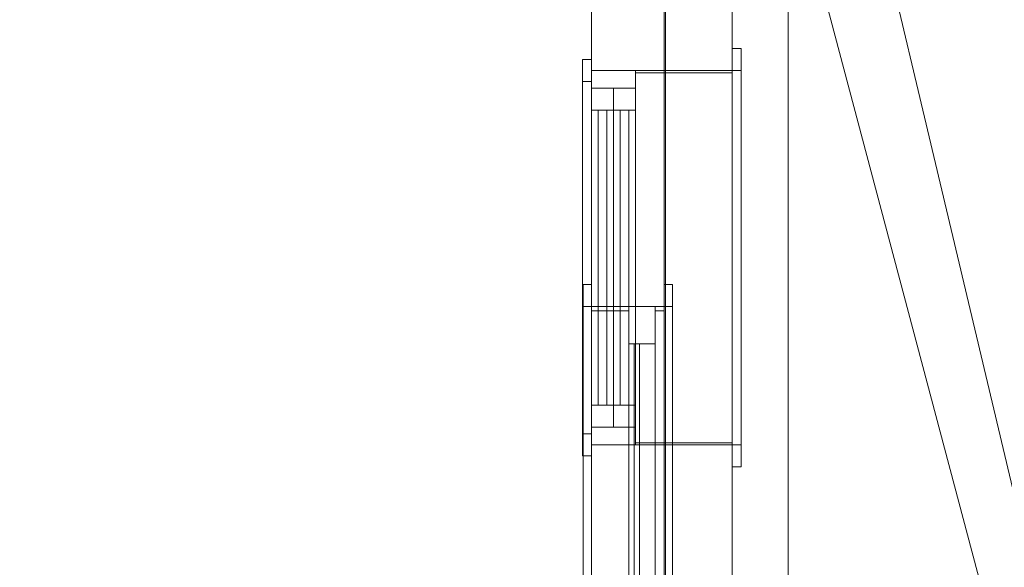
# Model space of a CAD drawing. Header units: millimetres. Extents: x 5566 to 34320, y 298 to 15638.
# Tile 24 of 256: x 5758 to 7995, y 7296 to 8539. Entities that reach past the tile are written whole.
import ezdxf

# ---------------------------------------------------------------- set-up
doc = ezdxf.new("R2010")
doc.units = ezdxf.units.MM
doc.header["$MEASUREMENT"] = 0
for name, color, linetype in [('New_A - Slabs.3D', 7, 'Continuous'), ('New_A - Soffits.3D', 7, 'Continuous'), ('New_A - Walls - Exterior.3D', 7, 'Continuous'), ('New_ARCHICAD Doors', 7, 'Continuous'), ('New_ARCHICAD Windows', 7, 'Continuous'), ('New_Finish - Ceiling', 7, 'Continuous')]:
    doc.layers.add(name, color=color, linetype=linetype)

# ---------------------------------------------------------------- blocks, each defined once
blk = doc.blocks.new('Slab_F88997A8-3703-4895-AA88-2743A1B7FDF9', base_point=(5758.1, 9954.5))
at = {"layer": 'New_A - Soffits.3D', "lineweight": 0}
mesh = blk.add_polyface(dxfattribs=at)
corners = [(7225, 9954.5, 3250.4), (5758.1, 9954.5, 3250.4), (5758.1, 9954.5, 2565.4), (7225, 9954.5, 2565.4), (10330.1, 15440.9, 3250.4), (5758.1, 15440.9, 3250.4), (7225, 3642.6, 3250.4), (8901.4, 3642.6, 3250.4), (8901.4, 3096.5, 3250.4), (12419.3, 3096.5, 3250.4), (12419.3, 493, 3250.4), (25538.4, 493, 3250.4), (25538.4, 3687, 3250.4), (22960.3, 3687, 3250.4), (22960.3, 8786.1, 3250.4), (18324.8, 8786.1, 3250.4), (18324.8, 10272.8, 3250.4), (18350.2, 10272.8, 3250.4), (18350.2, 11935.7, 3250.4), (18274, 11935.7, 3250.4), (18274, 14755.1, 3250.4), (14679.9, 14755.1, 3250.4), (14679.9, 14805.9, 3250.4), (10330.1, 14805.9, 3250.4), (18467.2, 708.9, 3250.4), (16357.3, 708.9, 3250.4), (16357.3, 4043.2, 3250.4), (17346.3, 4043.2, 3250.4), (17346.3, 3566.4, 3250.4), (18467.2, 3566.4, 3250.4), (5758.1, 15440.9, 2565.4), (7225, 3642.6, 2565.4), (10330.1, 15440.9, 2565.4), (10330.1, 14805.9, 2565.4), (14679.9, 14805.9, 2565.4), (14679.9, 14755.1, 2565.4), (18274, 14755.1, 2565.4), (18274, 11935.7, 2565.4), (18350.2, 11935.7, 2565.4), (18350.2, 10272.8, 2565.4), (18324.8, 10272.8, 2565.4), (18324.8, 8786.1, 2565.4), (22960.3, 8786.1, 2565.4), (22960.3, 3687, 2565.4), (25538.4, 3687, 2565.4), (25538.4, 493, 2565.4), (12419.3, 493, 2565.4), (12419.3, 3096.5, 2565.4), (8901.4, 3096.5, 2565.4), (8901.4, 3642.6, 2565.4), (17346.3, 3566.4, 2565.4), (17346.3, 4043.2, 2565.4), (16357.3, 4043.2, 2565.4), (16357.3, 708.9, 2565.4), (18467.2, 708.9, 2565.4), (18467.2, 3566.4, 2565.4)]
mesh.append_faces([[corners[k] for k in face] for face in [(0, 1, 2, 3), (1, 5, 30, 2), (6, 0, 3, 31), (5, 4, 32, 30), (7, 6, 31, 49), (8, 7, 49, 48), (9, 8, 48, 47), (10, 9, 47, 46), (11, 10, 46, 45), (12, 11, 45, 44), (13, 12, 44, 43), (14, 13, 43, 42), (15, 14, 42, 41), (16, 15, 41, 40), (17, 16, 40, 39), (18, 17, 39, 38), (19, 18, 38, 37), (20, 19, 37, 36), (21, 20, 36, 35), (22, 21, 35, 34), (23, 22, 34, 33), (4, 23, 33, 32), (25, 24, 54, 53), (26, 25, 53, 52), (27, 26, 52, 51), (28, 27, 51, 50), (29, 28, 50, 55), (24, 29, 55, 54)]], dxfattribs={"color": 254})
mesh.append_faces([[corners[k] for k in face] for face in [(18, 16, 17), (45, 43, 44)]], dxfattribs={"vtx0": -1, "color": 254})
mesh.append_faces([[corners[k] for k in face] for face in [(11, 24, 10), (38, 40, 37)]], dxfattribs={"vtx0": -1, "vtx1": -1, "color": 254})
mesh.append_faces([[corners[k] for k in face] for face in [(4, 0, 7), (25, 21, 10), (15, 19, 28), (11, 13, 24), (49, 3, 32), (46, 35, 53), (50, 37, 41), (45, 54, 43)]], dxfattribs={"vtx0": -1, "vtx1": -1, "vtx2": -1, "color": 254})
mesh.append_faces([[corners[k] for k in face] for face in [(23, 7, 8), (23, 8, 9), (21, 9, 10), (21, 26, 27), (19, 27, 28), (15, 28, 29), (13, 29, 24), (3, 30, 32), (49, 32, 33), (47, 33, 34), (47, 34, 35), (51, 35, 36), (51, 36, 37), (46, 53, 54), (55, 41, 42), (54, 42, 43)]], dxfattribs={"vtx0": -1, "vtx2": -1, "color": 254})
mesh.append_faces([[corners[k] for k in face] for face in [(12, 13, 11), (39, 40, 38)]], dxfattribs={"vtx1": -1, "color": 254})
mesh.append_faces([[corners[k] for k in face] for face in [(4, 5, 0), (23, 4, 7), (22, 23, 9), (21, 22, 9), (25, 26, 21), (20, 21, 27), (19, 20, 27), (15, 16, 19), (18, 19, 16), (24, 25, 10), (14, 15, 29), (13, 14, 29), (48, 49, 33), (47, 48, 33), (46, 47, 35), (52, 53, 35), (51, 52, 35), (50, 51, 37), (40, 41, 37), (55, 50, 41), (54, 55, 42), (45, 46, 54)]], dxfattribs={"vtx1": -1, "vtx2": -1, "color": 254})
mesh.append_faces([[corners[k] for k in face] for face in [(5, 1, 0), (0, 6, 7), (3, 2, 30), (49, 31, 3)]], dxfattribs={"vtx2": -1, "color": 254})
blk = doc.blocks.new('Wall_EBDA6169-1A3A-402A-ADCB-CD10771633C5', base_point=(7377, 10158.4))
at = {"layer": 'New_A - Walls - Exterior.3D', "lineweight": 0}
mesh = blk.add_polyface(dxfattribs=at)
corners = [(7057, 9788.4, -150), (7057, 3522.9, -150), (7057, 3522.9, 2565), (7057, 9788.4, 2565), (7057, 8423.8, 2365), (7057, 7573.8, 2365), (7057, 7573.8, 915), (7057, 8423.8, 915), (7057, 5097.7, 915), (7057, 5097.7, 2365), (7057, 4247.7, 2365), (7057, 4247.7, 915), (7057, 5433, 915), (7057, 7213, 915), (7057, 7213, 2365), (7057, 5433, 2365), (7377, 9788.4, -150), (7377, 3522.9, -150), (7377, 3522.9, 2565), (7377, 9788.4, 2565), (7377, 8423.8, 2365), (7377, 7573.8, 2365), (7377, 7573.8, 915), (7377, 8423.8, 915), (7377, 5097.7, 2365), (7377, 5097.7, 915), (7377, 4247.7, 2365), (7377, 4247.7, 915), (7377, 5433, 915), (7377, 7213, 915), (7377, 7213, 2365), (7377, 5433, 2365)]
mesh.append_faces([[corners[k] for k in face] for face in [(16, 17, 1, 0), (17, 18, 2, 1), (3, 2, 18, 19), (19, 16, 0, 3), (5, 4, 20, 21), (6, 5, 21, 22), (7, 6, 22, 23), (4, 7, 23, 20), (24, 9, 8, 25), (26, 10, 9, 24), (27, 11, 10, 26), (25, 8, 11, 27), (28, 29, 13, 12), (29, 30, 14, 13), (30, 31, 15, 14), (31, 28, 12, 15)]], dxfattribs={"color": 254})
mesh.append_faces([[corners[k] for k in face] for face in [(1, 6, 0), (0, 7, 3), (16, 25, 17), (17, 27, 18)]], dxfattribs={"vtx0": -1, "vtx1": -1, "color": 254})
mesh.append_faces([[corners[k] for k in face] for face in [(14, 9, 3), (4, 14, 3), (1, 11, 6), (31, 21, 18), (26, 31, 18), (16, 23, 25)]], dxfattribs={"vtx0": -1, "vtx1": -1, "vtx2": -1, "color": 254})
mesh.append_faces([[corners[k] for k in face] for face in [(9, 2, 3), (2, 10, 11), (8, 15, 12), (13, 5, 6), (0, 6, 7), (21, 19, 18), (19, 20, 23), (22, 30, 29), (28, 24, 25), (17, 25, 27)]], dxfattribs={"vtx0": -1, "vtx2": -1, "color": 254})
mesh.append_faces([[corners[k] for k in face] for face in [(9, 10, 2), (8, 9, 15), (13, 14, 5), (7, 4, 3), (1, 2, 11), (21, 20, 19), (22, 21, 30), (28, 31, 24), (27, 26, 18), (16, 19, 23)]], dxfattribs={"vtx1": -1, "vtx2": -1, "color": 254})
blk = doc.blocks.new('Slab_37BCEA3F-6036-4764-93A5-9224337F71E8', base_point=(5916.4, 15048))
at = {"layer": 'New_A - Slabs.3D', "lineweight": 0}
mesh = blk.add_polyface(dxfattribs=at)
corners = [(5916.4, 10157.6), (5916.4, 15048), (5916.4, 15048, -150), (5916.4, 10157.6, -150), (9975.6, 14387.8), (9976.6, 15048), (7377, 10157.6), (7377, 3737.9), (8902.4, 3737.9), (8902.4, 3096.5), (12502.7, 3096.5), (12502.7, 677.9), (16357.3, 677.1), (16357.3, 492.9), (18467.2, 492.9), (18467.2, 683.4), (22812.2, 682.8), (22812.2, 8523.1), (17906.7, 8523.1), (17906.7, 9408.3), (12153.6, 9408.3), (12151.6, 10818), (14831.4, 10818), (14831.4, 14387.8), (9976.6, 15048, -150), (7377, 10157.6, -150), (9975.6, 14387.8, -150), (14831.4, 14387.8, -150), (14831.4, 10818, -150), (12151.6, 10818, -150), (12153.6, 9408.3, -150), (17906.7, 9408.3, -150), (17906.7, 8523.1, -150), (22812.2, 8523.1, -150), (22812.2, 682.8, -150), (18467.2, 683.4, -150), (18467.2, 492.9, -150), (16357.3, 492.9, -150), (16357.3, 677.1, -150), (12502.7, 677.9, -150), (12502.7, 3096.5, -150), (8902.4, 3096.5, -150), (8902.4, 3737.9, -150), (7377, 3737.9, -150)]
mesh.append_faces([[corners[k] for k in face] for face in [(0, 1, 2, 3), (1, 5, 24, 2), (6, 0, 3, 25), (5, 4, 26, 24), (7, 6, 25, 43), (8, 7, 43, 42), (9, 8, 42, 41), (10, 9, 41, 40), (11, 10, 40, 39), (12, 11, 39, 38), (13, 12, 38, 37), (14, 13, 37, 36), (15, 14, 36, 35), (16, 15, 35, 34), (17, 16, 34, 33), (18, 17, 33, 32), (19, 18, 32, 31), (20, 19, 31, 30), (21, 20, 30, 29), (22, 21, 29, 28), (23, 22, 28, 27), (4, 23, 27, 26)]], dxfattribs={"color": 254})
mesh.append_faces([[corners[k] for k in face] for face in [(23, 21, 22), (17, 15, 16)]], dxfattribs={"vtx0": -1, "color": 254})
mesh.append_faces([[corners[k] for k in face] for face in [(27, 29, 26), (33, 35, 32)]], dxfattribs={"vtx0": -1, "vtx1": -1, "color": 254})
mesh.append_faces([[corners[k] for k in face] for face in [(6, 8, 4), (1, 6, 4), (21, 4, 9), (20, 10, 12), (26, 42, 25), (26, 25, 2), (41, 26, 29), (38, 40, 30)]], dxfattribs={"vtx0": -1, "vtx1": -1, "vtx2": -1, "color": 254})
mesh.append_faces([[corners[k] for k in face] for face in [(4, 8, 9), (20, 9, 10), (18, 12, 13), (18, 13, 14), (18, 14, 15), (41, 29, 30), (38, 30, 31), (38, 31, 32)]], dxfattribs={"vtx0": -1, "vtx2": -1, "color": 254})
mesh.append_faces([[corners[k] for k in face] for face in [(5, 1, 4), (24, 26, 2), (28, 29, 27), (34, 35, 33)]], dxfattribs={"vtx1": -1, "color": 254})
mesh.append_faces([[corners[k] for k in face] for face in [(20, 21, 9), (23, 4, 21), (19, 20, 12), (18, 19, 12), (17, 18, 15), (41, 42, 26), (40, 41, 30), (37, 38, 32), (36, 37, 32), (35, 36, 32)]], dxfattribs={"vtx1": -1, "vtx2": -1, "color": 254})
mesh.append_faces([[corners[k] for k in face] for face in [(1, 0, 6), (6, 7, 8), (10, 11, 12), (25, 3, 2), (42, 43, 25), (38, 39, 40)]], dxfattribs={"vtx2": -1, "color": 254})
blk = doc.blocks.new('Wall_2CE03362-120F-4922-9A8A-189B8C699CE7', base_point=(7222.1, 3737.9))
at = {"layer": 'New_A - Walls - Exterior.3D', "lineweight": 0}
mesh = blk.add_polyface(dxfattribs=at)
corners = [(7057, 9787.6, 2565), (7057, 3737.9, 2565), (7057, 3737.9, 6415), (7057, 9787.6, 6415), (7057, 5038.3, 3250), (7057, 7888.3, 3250), (7057, 7888.3, 5650), (7057, 5038.3, 5650), (7222.1, 9787.6, 2565), (7222.1, 3737.9, 2565), (7222.1, 3737.9, 6415), (7222.1, 9787.6, 6415), (7222.1, 5038.3, 3250), (7222.1, 7888.3, 3250), (7222.1, 7888.3, 5650), (7222.1, 5038.3, 5650)]
mesh.append_faces([[corners[k] for k in face] for face in [(8, 9, 1, 0), (10, 2, 1, 9), (3, 2, 10, 11), (11, 8, 0, 3), (5, 4, 12, 13), (14, 6, 5, 13), (15, 7, 6, 14), (4, 7, 15, 12)]], dxfattribs={"color": 254})
mesh.append_faces([[corners[k] for k in face] for face in [(1, 4, 0), (0, 5, 3), (8, 13, 9), (9, 12, 10)]], dxfattribs={"vtx0": -1, "vtx1": -1, "color": 254})
mesh.append_faces([[corners[k] for k in face] for face in [(6, 2, 3), (2, 7, 4), (0, 4, 5), (15, 11, 10), (11, 14, 13), (9, 13, 12)]], dxfattribs={"vtx0": -1, "vtx2": -1, "color": 254})
mesh.append_faces([[corners[k] for k in face] for face in [(6, 7, 2), (5, 6, 3), (1, 2, 4), (15, 14, 11), (12, 15, 10), (8, 11, 13)]], dxfattribs={"vtx1": -1, "vtx2": -1, "color": 254})
blk = doc.blocks.new('Slab_04DE8AB2-96AA-44AE-81D6-7AFE8111B14B', base_point=(8642.1, 9954.4))
at = {"layer": 'New_A - Soffits.3D', "lineweight": 0}
mesh = blk.add_polyface(dxfattribs=at)
corners = [(8642.1, 9954.4, 6410), (8642.1, 9954.4, 6260), (7222.1, 9954.4, 6260), (7222.1, 9954.4, 6410), (8642.1, 9179.7, 6410), (8642.1, 9179.7, 6260), (10536.2, 9178.9, 6260), (11861.7, 9179, 6260), (12254.5, 9179.1, 6260), (12255.3, 3737.9, 6260), (10587, 3737.9, 6260), (10587, 3138.1, 6260), (8802.5, 3138, 6260), (8800.8, 3737.9, 6260), (7222.1, 3737.9, 6260), (7222.1, 9179.7, 6260), (7222.1, 9344.8, 6260), (7222.1, 9344.8, 6410), (7222.1, 9179.7, 6410), (7222.1, 3737.9, 6410), (8800.8, 3737.9, 6410), (8802.5, 3138, 6410), (10587, 3138.1, 6410), (10587, 3737.9, 6410), (12255.3, 3737.9, 6410), (12254.5, 9179.1, 6410), (11861.7, 9179, 6410), (10536.2, 9178.9, 6410)]
mesh.append_faces([[corners[k] for k in face] for face in [(0, 1, 2, 3), (4, 5, 1, 0), (3, 2, 16, 17), (27, 6, 5, 4), (26, 7, 6, 27), (25, 8, 7, 26), (24, 9, 8, 25), (23, 10, 9, 24), (22, 11, 10, 23), (21, 12, 11, 22), (20, 13, 12, 21), (19, 14, 13, 20), (18, 15, 14, 19), (17, 16, 15, 18)]], dxfattribs={"color": 254})
mesh.append_faces([[corners[k] for k in face] for face in [(10, 6, 8), (4, 3, 19), (25, 27, 23)]], dxfattribs={"vtx0": -1, "vtx1": -1, "vtx2": -1, "color": 254})
mesh.append_faces([[corners[k] for k in face] for face in [(14, 2, 1), (14, 1, 5), (13, 5, 6), (4, 19, 20), (27, 20, 21), (27, 21, 22), (27, 22, 23)]], dxfattribs={"vtx0": -1, "vtx2": -1, "color": 254})
mesh.append_faces([[corners[k] for k in face] for face in [(9, 10, 8), (24, 25, 23)]], dxfattribs={"vtx1": -1, "color": 254})
mesh.append_faces([[corners[k] for k in face] for face in [(13, 14, 5), (12, 13, 6), (11, 12, 6), (10, 11, 6), (27, 4, 20)]], dxfattribs={"vtx1": -1, "vtx2": -1, "color": 254})
mesh.append_faces([[corners[k] for k in face] for face in [(4, 0, 3)]], dxfattribs={"vtx2": -1, "color": 254})
blk = doc.blocks.new('Morph_5AFB01C4-72A7-485E-80F0-EC2B4D05585D')
at = {"layer": 'New_Finish - Ceiling', "lineweight": 0}
mesh = blk.add_polyface(dxfattribs=at)
corners = [(7377, 3737.9, 2565.4), (7377, 8849.5, 2565.4), (7377, 8849.5, 2515.4), (7377, 3737.9, 2515.4), (7504, 3737.9, 2565.4), (7504, 3737.9, 2515.4), (7504, 8893.2, 2565.4), (7504, 8893.2, 2515.4)]
mesh.append_faces([[corners[k] for k in face] for face in [(0, 1, 2, 3), (4, 0, 5), (0, 3, 5), (1, 0, 4, 6), (3, 2, 7, 5), (6, 4, 5, 7), (2, 1, 6, 7)]], dxfattribs={"color": 254})
blk = doc.blocks.new('Window_D8364F77-B5E8-4F9A-97A0-5BB86637FDA9')
at = {"layer": 'New_ARCHICAD Windows', "lineweight": 0}
mesh = blk.add_polyface(dxfattribs=at)
corners = [(7397, 8473.8, 2415), (7377, 8473.8, 2415), (7377, 8423.8, 2365), (7397, 8423.8, 2365), (7377, 8423.8, 915), (7397, 8423.8, 915), (7377, 8473.8, 865), (7397, 8473.8, 865)]
mesh.append_faces([[corners[k] for k in face] for face in [(0, 1, 2, 3), (3, 2, 4, 5), (5, 4, 6, 7), (7, 6, 1, 0), (0, 3, 5, 7), (1, 6, 4, 2)]], dxfattribs={"color": 9})
mesh = blk.add_polyface(dxfattribs=at)
corners = [(7397, 8473.8, 865), (7377, 8473.8, 865), (7377, 8423.8, 915), (7397, 8423.8, 915), (7377, 7573.8, 915), (7397, 7573.8, 915), (7377, 7523.8, 865), (7397, 7523.8, 865)]
mesh.append_faces([[corners[k] for k in face] for face in [(0, 1, 2, 3), (3, 2, 4, 5), (5, 4, 6, 7), (7, 6, 1, 0), (0, 3, 5, 7), (1, 6, 4, 2)]], dxfattribs={"color": 9})
mesh = blk.add_polyface(dxfattribs=at)
corners = [(7397, 7523.8, 2415), (7377, 7523.8, 2415), (7377, 7573.8, 2365), (7397, 7573.8, 2365), (7377, 8423.8, 2365), (7397, 8423.8, 2365), (7377, 8473.8, 2415), (7397, 8473.8, 2415)]
mesh.append_faces([[corners[k] for k in face] for face in [(0, 1, 2, 3), (3, 2, 4, 5), (5, 4, 6, 7), (7, 6, 1, 0), (0, 3, 5, 7), (1, 6, 4, 2)]], dxfattribs={"color": 9})
mesh = blk.add_polyface(dxfattribs=at)
corners = [(7037, 8448.8, 2390), (7037, 8398.8, 2340), (7057, 8398.8, 2340), (7057, 8448.8, 2390), (7037, 8398.8, 940), (7057, 8398.8, 940), (7037, 8448.8, 890), (7057, 8448.8, 890)]
mesh.append_faces([[corners[k] for k in face] for face in [(0, 1, 2, 3), (1, 4, 5, 2), (4, 6, 7, 5), (6, 0, 3, 7), (0, 6, 4, 1), (3, 2, 5, 7)]], dxfattribs={"color": 9})
mesh = blk.add_polyface(dxfattribs=at)
corners = [(7037, 8448.8, 890), (7037, 8398.8, 940), (7057, 8398.8, 940), (7057, 8448.8, 890), (7037, 7598.8, 940), (7057, 7598.8, 940), (7037, 7548.8, 890), (7057, 7548.8, 890)]
mesh.append_faces([[corners[k] for k in face] for face in [(0, 1, 2, 3), (1, 4, 5, 2), (4, 6, 7, 5), (6, 0, 3, 7), (0, 6, 4, 1), (3, 2, 5, 7)]], dxfattribs={"color": 9})
mesh = blk.add_polyface(dxfattribs=at)
corners = [(7037, 7548.8, 2390), (7037, 7598.8, 2340), (7057, 7598.8, 2340), (7057, 7548.8, 2390), (7037, 8398.8, 2340), (7057, 8398.8, 2340), (7037, 8448.8, 2390), (7057, 8448.8, 2390)]
mesh.append_faces([[corners[k] for k in face] for face in [(0, 1, 2, 3), (1, 4, 5, 2), (4, 6, 7, 5), (6, 0, 3, 7), (0, 6, 4, 1), (3, 2, 5, 7)]], dxfattribs={"color": 9})
mesh = blk.add_polyface(dxfattribs=at)
corners = [(7057, 8383.8, 955), (7057, 8423.8, 955), (7157, 8423.8, 955), (7157, 8383.8, 955), (7057, 8423.8, 2325), (7157, 8423.8, 2325), (7057, 8383.8, 2325), (7157, 8383.8, 2325)]
mesh.append_faces([[corners[k] for k in face] for face in [(0, 1, 2, 3), (1, 4, 5, 2), (4, 6, 7, 5), (6, 0, 3, 7), (0, 6, 4, 1), (3, 2, 5, 7)]], dxfattribs={"color": 9})
mesh = blk.add_polyface(dxfattribs=at)
corners = [(7057, 7613.8, 955), (7057, 7573.8, 955), (7157, 7573.8, 955), (7157, 7613.8, 955), (7057, 7573.8, 915), (7157, 7573.8, 915), (7057, 8423.8, 915), (7157, 8423.8, 915), (7057, 8423.8, 955), (7157, 8423.8, 955), (7057, 8383.8, 955), (7157, 8383.8, 955)]
mesh.append_faces([[corners[k] for k in face] for face in [(0, 1, 2, 3), (1, 4, 5, 2), (4, 6, 7, 5), (6, 8, 9, 7), (8, 10, 11, 9), (10, 0, 3, 11)]], dxfattribs={"color": 9})
mesh.append_faces([[corners[k] for k in face] for face in [(0, 6, 4, 1), (3, 7, 9, 11)]], dxfattribs={"vtx0": -1, "color": 9})
mesh.append_faces([[corners[k] for k in face] for face in [(0, 10, 8, 6), (3, 2, 5, 7)]], dxfattribs={"vtx3": -1, "color": 9})
mesh = blk.add_polyface(dxfattribs=at)
corners = [(7057, 8383.8, 2325), (7057, 8423.8, 2325), (7157, 8423.8, 2325), (7157, 8383.8, 2325), (7057, 8423.8, 2365), (7157, 8423.8, 2365), (7057, 7573.8, 2365), (7157, 7573.8, 2365), (7057, 7573.8, 2325), (7157, 7573.8, 2325), (7057, 7613.8, 2325), (7157, 7613.8, 2325)]
mesh.append_faces([[corners[k] for k in face] for face in [(0, 1, 2, 3), (1, 4, 5, 2), (4, 6, 7, 5), (6, 8, 9, 7), (8, 10, 11, 9), (10, 0, 3, 11)]], dxfattribs={"color": 9})
mesh.append_faces([[corners[k] for k in face] for face in [(0, 6, 4, 1), (3, 7, 9, 11)]], dxfattribs={"vtx0": -1, "color": 9})
mesh.append_faces([[corners[k] for k in face] for face in [(0, 10, 8, 6), (3, 2, 5, 7)]], dxfattribs={"vtx3": -1, "color": 9})
mesh = blk.add_polyface(dxfattribs=at)
corners = [(7157, 7573.8, 915), (7157, 8423.8, 915), (7377, 8423.8, 915), (7377, 7573.8, 915), (7157, 8423.8, 2365), (7377, 8423.8, 2365), (7157, 7573.8, 2365), (7377, 7573.8, 2365), (7157, 7578.8, 920), (7157, 7578.8, 2360), (7377, 7578.8, 2360), (7377, 7578.8, 920), (7157, 8418.8, 2360), (7377, 8418.8, 2360), (7157, 8418.8, 920), (7377, 8418.8, 920)]
mesh.append_faces([[corners[k] for k in face] for face in [(0, 1, 2, 3), (1, 4, 5, 2), (4, 6, 7, 5), (6, 0, 3, 7), (8, 9, 10, 11), (9, 12, 13, 10), (12, 14, 15, 13), (14, 8, 11, 15)]], dxfattribs={"color": 9})
mesh.append_faces([[corners[k] for k in face] for face in [(6, 9, 0), (0, 8, 1), (3, 11, 7), (7, 10, 5)]], dxfattribs={"vtx0": -1, "vtx1": -1, "color": 9})
mesh.append_faces([[corners[k] for k in face] for face in [(14, 4, 1), (4, 12, 9), (0, 9, 8), (13, 2, 5), (2, 15, 11), (7, 11, 10)]], dxfattribs={"vtx0": -1, "vtx2": -1, "color": 9})
mesh.append_faces([[corners[k] for k in face] for face in [(14, 12, 4), (8, 14, 1), (6, 4, 9), (13, 15, 2), (10, 13, 5), (3, 2, 11)]], dxfattribs={"vtx1": -1, "vtx2": -1, "color": 9})
mesh = blk.add_polyface(dxfattribs=at)
corners = [(7057, 7663.8, 2275), (7057, 7613.8, 2275), (7107, 7613.8, 2275), (7107, 7663.8, 2275), (7057, 7613.8, 1665), (7107, 7613.8, 1665), (7057, 7663.8, 1665), (7107, 7663.8, 1665), (7057, 8333.8, 1665), (7057, 8383.8, 1665), (7107, 8383.8, 1665), (7107, 8333.8, 1665), (7057, 8383.8, 2275), (7107, 8383.8, 2275), (7057, 8333.8, 2275), (7107, 8333.8, 2275)]
mesh.append_faces([[corners[k] for k in face] for face in [(0, 1, 2, 3), (1, 4, 5, 2), (4, 6, 7, 5), (6, 0, 3, 7), (0, 6, 4, 1), (3, 2, 5, 7), (8, 9, 10, 11), (9, 12, 13, 10), (12, 14, 15, 13), (14, 8, 11, 15), (8, 14, 12, 9), (11, 10, 13, 15)]], dxfattribs={"color": 9})
mesh = blk.add_polyface(dxfattribs=at)
corners = [(7057, 8383.8, 1615), (7057, 8383.8, 1665), (7107, 8383.8, 1665), (7107, 8383.8, 1615), (7057, 8333.8, 1665), (7107, 8333.8, 1665), (7057, 7663.8, 1665), (7107, 7663.8, 1665), (7057, 7613.8, 1665), (7107, 7613.8, 1665), (7057, 7613.8, 1615), (7107, 7613.8, 1615), (7057, 7613.8, 2325), (7057, 7613.8, 2275), (7107, 7613.8, 2275), (7107, 7613.8, 2325), (7057, 7663.8, 2275), (7107, 7663.8, 2275), (7057, 8333.8, 2275), (7107, 8333.8, 2275), (7057, 8383.8, 2275), (7107, 8383.8, 2275), (7057, 8383.8, 2325), (7107, 8383.8, 2325)]
mesh.append_faces([[corners[k] for k in face] for face in [(0, 1, 2, 3), (1, 4, 5, 2), (4, 6, 7, 5), (6, 8, 9, 7), (8, 10, 11, 9), (10, 0, 3, 11), (12, 13, 14, 15), (13, 16, 17, 14), (16, 18, 19, 17), (18, 20, 21, 19), (20, 22, 23, 21), (22, 12, 15, 23)]], dxfattribs={"color": 9})
mesh.append_faces([[corners[k] for k in face] for face in [(0, 6, 4, 1), (3, 7, 9, 11), (12, 18, 16, 13), (15, 19, 21, 23)]], dxfattribs={"vtx0": -1, "color": 9})
mesh.append_faces([[corners[k] for k in face] for face in [(0, 10, 8, 6), (3, 2, 5, 7), (12, 22, 20, 18), (15, 14, 17, 19)]], dxfattribs={"vtx3": -1, "color": 9})
mesh = blk.add_polyface(dxfattribs=at)
corners = [(7107, 7663.8, 1615), (7107, 7613.8, 1615), (7157, 7613.8, 1615), (7157, 7663.8, 1615), (7107, 7613.8, 1005), (7157, 7613.8, 1005), (7107, 7663.8, 1005), (7157, 7663.8, 1005), (7107, 8333.8, 1005), (7107, 8383.8, 1005), (7157, 8383.8, 1005), (7157, 8333.8, 1005), (7107, 8383.8, 1615), (7157, 8383.8, 1615), (7107, 8333.8, 1615), (7157, 8333.8, 1615)]
mesh.append_faces([[corners[k] for k in face] for face in [(0, 1, 2, 3), (1, 4, 5, 2), (4, 6, 7, 5), (6, 0, 3, 7), (0, 6, 4, 1), (3, 2, 5, 7), (8, 9, 10, 11), (9, 12, 13, 10), (12, 14, 15, 13), (14, 8, 11, 15), (8, 14, 12, 9), (11, 10, 13, 15)]], dxfattribs={"color": 9})
mesh = blk.add_polyface(dxfattribs=at)
corners = [(7107, 8383.8, 955), (7107, 8383.8, 1005), (7157, 8383.8, 1005), (7157, 8383.8, 955), (7107, 8333.8, 1005), (7157, 8333.8, 1005), (7107, 7663.8, 1005), (7157, 7663.8, 1005), (7107, 7613.8, 1005), (7157, 7613.8, 1005), (7107, 7613.8, 955), (7157, 7613.8, 955), (7107, 7613.8, 1665), (7107, 7613.8, 1615), (7157, 7613.8, 1615), (7157, 7613.8, 1665), (7107, 7663.8, 1615), (7157, 7663.8, 1615), (7107, 8333.8, 1615), (7157, 8333.8, 1615), (7107, 8383.8, 1615), (7157, 8383.8, 1615), (7107, 8383.8, 1665), (7157, 8383.8, 1665)]
mesh.append_faces([[corners[k] for k in face] for face in [(0, 1, 2, 3), (1, 4, 5, 2), (4, 6, 7, 5), (6, 8, 9, 7), (8, 10, 11, 9), (10, 0, 3, 11), (12, 13, 14, 15), (13, 16, 17, 14), (16, 18, 19, 17), (18, 20, 21, 19), (20, 22, 23, 21), (22, 12, 15, 23)]], dxfattribs={"color": 9})
mesh.append_faces([[corners[k] for k in face] for face in [(0, 6, 4, 1), (3, 7, 9, 11), (12, 18, 16, 13), (15, 19, 21, 23)]], dxfattribs={"vtx0": -1, "color": 9})
mesh.append_faces([[corners[k] for k in face] for face in [(0, 10, 8, 6), (3, 2, 5, 7), (12, 22, 20, 18), (15, 14, 17, 19)]], dxfattribs={"vtx3": -1, "color": 9})
mesh = blk.add_polyface(dxfattribs=at)
corners = [(7072, 7663.8, 1665), (7072, 8333.8, 1665), (7092, 8333.8, 1665), (7092, 7663.8, 1665), (7072, 8333.8, 2275), (7092, 8333.8, 2275), (7072, 7663.8, 2275), (7092, 7663.8, 2275)]
mesh.append_faces([[corners[k] for k in face] for face in [(0, 1, 2, 3), (1, 4, 5, 2), (4, 6, 7, 5), (6, 0, 3, 7), (0, 6, 4, 1), (3, 2, 5, 7)]], dxfattribs={"color": 7})
mesh = blk.add_polyface(dxfattribs=at)
corners = [(7122, 7663.8, 1005), (7122, 8333.8, 1005), (7142, 8333.8, 1005), (7142, 7663.8, 1005), (7122, 8333.8, 1615), (7142, 8333.8, 1615), (7122, 7663.8, 1615), (7142, 7663.8, 1615)]
mesh.append_faces([[corners[k] for k in face] for face in [(0, 1, 2, 3), (1, 4, 5, 2), (4, 6, 7, 5), (6, 0, 3, 7), (0, 6, 4, 1), (3, 2, 5, 7)]], dxfattribs={"color": 7})
mesh = blk.add_polyface(dxfattribs=at)
corners = [(7057, 7613.8, 2325), (7057, 7573.8, 2325), (7157, 7573.8, 2325), (7157, 7613.8, 2325), (7057, 7573.8, 955), (7157, 7573.8, 955), (7057, 7613.8, 955), (7157, 7613.8, 955)]
mesh.append_faces([[corners[k] for k in face] for face in [(0, 1, 2, 3), (1, 4, 5, 2), (4, 6, 7, 5), (6, 0, 3, 7), (0, 6, 4, 1), (3, 2, 5, 7)]], dxfattribs={"color": 9})
mesh = blk.add_polyface(dxfattribs=at)
corners = [(7037, 7548.8, 890), (7037, 7598.8, 940), (7057, 7598.8, 940), (7057, 7548.8, 890), (7037, 7598.8, 2340), (7057, 7598.8, 2340), (7037, 7548.8, 2390), (7057, 7548.8, 2390)]
mesh.append_faces([[corners[k] for k in face] for face in [(0, 1, 2, 3), (1, 4, 5, 2), (4, 6, 7, 5), (6, 0, 3, 7), (0, 6, 4, 1), (3, 2, 5, 7)]], dxfattribs={"color": 9})
mesh = blk.add_polyface(dxfattribs=at)
corners = [(7397, 7523.8, 865), (7377, 7523.8, 865), (7377, 7573.8, 915), (7397, 7573.8, 915), (7377, 7573.8, 2365), (7397, 7573.8, 2365), (7377, 7523.8, 2415), (7397, 7523.8, 2415)]
mesh.append_faces([[corners[k] for k in face] for face in [(0, 1, 2, 3), (3, 2, 4, 5), (5, 4, 6, 7), (7, 6, 1, 0), (0, 3, 5, 7), (1, 6, 4, 2)]], dxfattribs={"color": 9})
blk = doc.blocks.new('Door_E2BD949D-5884-4689-8003-E1F95E83143F')
at = {"layer": 'New_ARCHICAD Doors', "lineweight": 0}
mesh = blk.add_polyface(dxfattribs=at)
corners = [(7038, 7938.3, 3250), (7057, 7938.3, 3250), (7057, 7888.3, 3250), (7038, 7888.3, 3250), (7057, 7888.3, 5650), (7038, 7888.3, 5650), (7057, 7938.3, 5700), (7038, 7938.3, 5700)]
mesh.append_faces([[corners[k] for k in face] for face in [(0, 1, 2, 3), (3, 2, 4, 5), (5, 4, 6, 7), (7, 6, 1, 0), (0, 3, 5, 7), (1, 6, 4, 2)]], dxfattribs={"color": 9})
mesh = blk.add_polyface(dxfattribs=at)
corners = [(7038, 7938.3, 5700), (7057, 7938.3, 5700), (7057, 7888.3, 5650), (7038, 7888.3, 5650), (7057, 5038.3, 5650), (7038, 5038.3, 5650), (7057, 4988.3, 5700), (7038, 4988.3, 5700)]
mesh.append_faces([[corners[k] for k in face] for face in [(0, 1, 2, 3), (3, 2, 4, 5), (5, 4, 6, 7), (7, 6, 1, 0), (0, 3, 5, 7), (1, 6, 4, 2)]], dxfattribs={"color": 9})
mesh = blk.add_polyface(dxfattribs=at)
corners = [(7241.1, 7938.3, 3250), (7241.1, 7888.3, 3250), (7222.1, 7888.3, 3250), (7222.1, 7938.3, 3250), (7241.1, 7888.3, 5650), (7222.1, 7888.3, 5650), (7241.1, 7938.3, 5700), (7222.1, 7938.3, 5700)]
mesh.append_faces([[corners[k] for k in face] for face in [(0, 1, 2, 3), (1, 4, 5, 2), (4, 6, 7, 5), (6, 0, 3, 7), (0, 6, 4, 1), (3, 2, 5, 7)]], dxfattribs={"color": 9})
mesh = blk.add_polyface(dxfattribs=at)
corners = [(7241.1, 7938.3, 5700), (7241.1, 7888.3, 5650), (7222.1, 7888.3, 5650), (7222.1, 7938.3, 5700), (7241.1, 5038.3, 5650), (7222.1, 5038.3, 5650), (7241.1, 4988.3, 5700), (7222.1, 4988.3, 5700)]
mesh.append_faces([[corners[k] for k in face] for face in [(0, 1, 2, 3), (1, 4, 5, 2), (4, 6, 7, 5), (6, 0, 3, 7), (0, 6, 4, 1), (3, 2, 5, 7)]], dxfattribs={"color": 9})
mesh = blk.add_polyface(dxfattribs=at)
corners = [(7142.1, 7888.3, 3250), (7142.1, 7878.3, 3250), (7057, 7878.3, 3250), (7057, 7888.3, 3250), (7142.1, 7878.3, 5640), (7057, 7878.3, 5640), (7142.1, 7888.3, 5650), (7057, 7888.3, 5650)]
mesh.append_faces([[corners[k] for k in face] for face in [(0, 1, 2, 3), (1, 4, 5, 2), (4, 6, 7, 5), (6, 0, 3, 7), (0, 6, 4, 1), (3, 2, 5, 7)]], dxfattribs={"color": 9})
mesh = blk.add_polyface(dxfattribs=at)
corners = [(7142.1, 7878.3, 5640), (7142.1, 5048.3, 5640), (7057, 5048.3, 5640), (7057, 7878.3, 5640), (7142.1, 5038.3, 5650), (7057, 5038.3, 5650), (7142.1, 7888.3, 5650), (7057, 7888.3, 5650)]
mesh.append_faces([[corners[k] for k in face] for face in [(0, 1, 2, 3), (1, 4, 5, 2), (4, 6, 7, 5), (6, 0, 3, 7), (0, 6, 4, 1), (3, 2, 5, 7)]], dxfattribs={"color": 9})
mesh = blk.add_polyface(dxfattribs=at)
corners = [(7202.1, 7888.3, 3250), (7202.1, 7803.3, 3250), (7142.1, 7803.3, 3250), (7142.1, 7888.3, 3250), (7202.1, 7803.3, 3335), (7142.1, 7803.3, 3335), (7202.1, 7803.3, 5565), (7142.1, 7803.3, 5565), (7202.1, 7888.3, 5565), (7142.1, 7888.3, 5565)]
mesh.append_faces([[corners[k] for k in face] for face in [(0, 1, 2, 3), (1, 4, 5, 2), (4, 6, 7, 5), (6, 8, 9, 7), (8, 0, 3, 9)]], dxfattribs={"color": 9})
mesh.append_faces([[corners[k] for k in face] for face in [(0, 4, 1), (3, 7, 9)]], dxfattribs={"vtx0": -1, "color": 9})
mesh.append_faces([[corners[k] for k in face] for face in [(0, 8, 6, 4), (3, 2, 5, 7)]], dxfattribs={"vtx3": -1, "color": 9})
mesh = blk.add_polyface(dxfattribs=at)
corners = [(7202.1, 7888.3, 5650), (7202.1, 7888.3, 5565), (7142.1, 7888.3, 5565), (7142.1, 7888.3, 5650), (7202.1, 7803.3, 5565), (7142.1, 7803.3, 5565), (7202.1, 7243.3, 5565), (7142.1, 7243.3, 5565), (7202.1, 7213.3, 5565), (7142.1, 7213.3, 5565), (7202.1, 5713.3, 5565), (7142.1, 5713.3, 5565), (7202.1, 5683.3, 5565), (7142.1, 5683.3, 5565), (7202.1, 5123.3, 5565), (7142.1, 5123.3, 5565), (7202.1, 5038.3, 5565), (7142.1, 5038.3, 5565), (7202.1, 5038.3, 5650), (7142.1, 5038.3, 5650)]
mesh.append_faces([[corners[k] for k in face] for face in [(0, 1, 2, 3), (1, 4, 5, 2), (4, 6, 7, 5), (6, 8, 9, 7), (8, 10, 11, 9), (10, 12, 13, 11), (12, 14, 15, 13), (14, 16, 17, 15), (16, 18, 19, 17), (18, 0, 3, 19)]], dxfattribs={"color": 9})
mesh.append_faces([[corners[k] for k in face] for face in [(0, 6, 4, 1), (3, 15, 17, 19)]], dxfattribs={"vtx0": -1, "color": 9})
mesh.append_faces([[corners[k] for k in face] for face in [(0, 14, 12, 10), (0, 10, 8, 6), (3, 7, 9, 11), (3, 11, 13, 15)]], dxfattribs={"vtx0": -1, "vtx3": -1, "color": 9})
mesh.append_faces([[corners[k] for k in face] for face in [(0, 18, 16, 14), (3, 2, 5, 7)]], dxfattribs={"vtx3": -1, "color": 9})
mesh = blk.add_polyface(dxfattribs=at)
corners = [(7202.1, 7888.3, 3250), (7222.1, 7888.3, 3250), (7222.1, 7878.3, 3250), (7202.1, 7878.3, 3250), (7222.1, 7878.3, 5640), (7202.1, 7878.3, 5640), (7222.1, 7888.3, 5650), (7202.1, 7888.3, 5650)]
mesh.append_faces([[corners[k] for k in face] for face in [(0, 1, 2, 3), (3, 2, 4, 5), (5, 4, 6, 7), (7, 6, 1, 0), (0, 3, 5, 7), (1, 6, 4, 2)]], dxfattribs={"color": 9})
mesh = blk.add_polyface(dxfattribs=at)
corners = [(7202.1, 7888.3, 5650), (7222.1, 7888.3, 5650), (7222.1, 7878.3, 5640), (7202.1, 7878.3, 5640), (7222.1, 5048.3, 5640), (7202.1, 5048.3, 5640), (7222.1, 5038.3, 5650), (7202.1, 5038.3, 5650)]
mesh.append_faces([[corners[k] for k in face] for face in [(0, 1, 2, 3), (3, 2, 4, 5), (5, 4, 6, 7), (7, 6, 1, 0), (0, 3, 5, 7), (1, 6, 4, 2)]], dxfattribs={"color": 9})
mesh = blk.add_polyface(dxfattribs=at)
corners = [(7202.1, 7803.3, 3335), (7202.1, 7803.3, 3250), (7142.1, 7803.3, 3250), (7142.1, 7803.3, 3335), (7202.1, 7243.3, 3250), (7142.1, 7243.3, 3250), (7202.1, 7243.3, 3335), (7142.1, 7243.3, 3335)]
mesh.append_faces([[corners[k] for k in face] for face in [(0, 1, 2, 3), (1, 4, 5, 2), (4, 6, 7, 5), (6, 0, 3, 7), (0, 6, 4, 1), (3, 2, 5, 7)]], dxfattribs={"color": 9})
mesh = blk.add_polyface(dxfattribs=at)
corners = [(7166.1, 7803.3, 3335), (7166.1, 7243.3, 3335), (7154.1, 7243.3, 3335), (7154.1, 7803.3, 3335), (7166.1, 7243.3, 5565), (7154.1, 7243.3, 5565), (7166.1, 7803.3, 5565), (7154.1, 7803.3, 5565)]
mesh.append_faces([[corners[k] for k in face] for face in [(0, 1, 2, 3), (1, 4, 5, 2), (4, 6, 7, 5), (6, 0, 3, 7), (0, 6, 4, 1), (3, 2, 5, 7)]], dxfattribs={"color": 7})

msp = doc.modelspace()

# ---------------------------------------------------------------- block references
at = {"layer": 'New_A - Slabs.3D', "color": 251, "linetype": 'Continuous', "lineweight": 18, "true_color": 0x4a4a4a}
msp.add_blockref('Slab_37BCEA3F-6036-4764-93A5-9224337F71E8', (5916.4, 15048), dxfattribs=at)
at = {"layer": 'New_A - Soffits.3D', "color": 251, "linetype": 'Continuous', "lineweight": 18, "true_color": 0x4a4a4a}
for name, p in [('Slab_F88997A8-3703-4895-AA88-2743A1B7FDF9', (5758.1, 9954.5)), ('Slab_04DE8AB2-96AA-44AE-81D6-7AFE8111B14B', (8642.1, 9954.4))]:
    msp.add_blockref(name, p, dxfattribs=at)
at = {"layer": 'New_A - Walls - Exterior.3D', "color": 213, "lineweight": 25, "true_color": 0xc867cd}
msp.add_blockref('Wall_2CE03362-120F-4922-9A8A-189B8C699CE7', (7222.1, 3737.9), dxfattribs=at)
at = {"layer": 'New_A - Walls - Exterior.3D', "color": 7, "lineweight": 35}
msp.add_blockref('Wall_EBDA6169-1A3A-402A-ADCB-CD10771633C5', (7377, 10158.4), dxfattribs=at)
at = {"layer": 'New_ARCHICAD Doors', "color": 5, "linetype": 'Continuous', "lineweight": 18}
msp.add_blockref('Door_E2BD949D-5884-4689-8003-E1F95E83143F', (0, 0), dxfattribs=at)
at = {"layer": 'New_ARCHICAD Windows', "color": 155, "linetype": 'Continuous', "lineweight": 18, "true_color": 0x506e96}
msp.add_blockref('Window_D8364F77-B5E8-4F9A-97A0-5BB86637FDA9', (0, 0), dxfattribs=at)
at = {"layer": 'New_Finish - Ceiling', "linetype": 'Continuous', "lineweight": 0}
msp.add_blockref('Morph_5AFB01C4-72A7-485E-80F0-EC2B4D05585D', (0, 0), dxfattribs=at)

doc.saveas('drawing.dxf')
